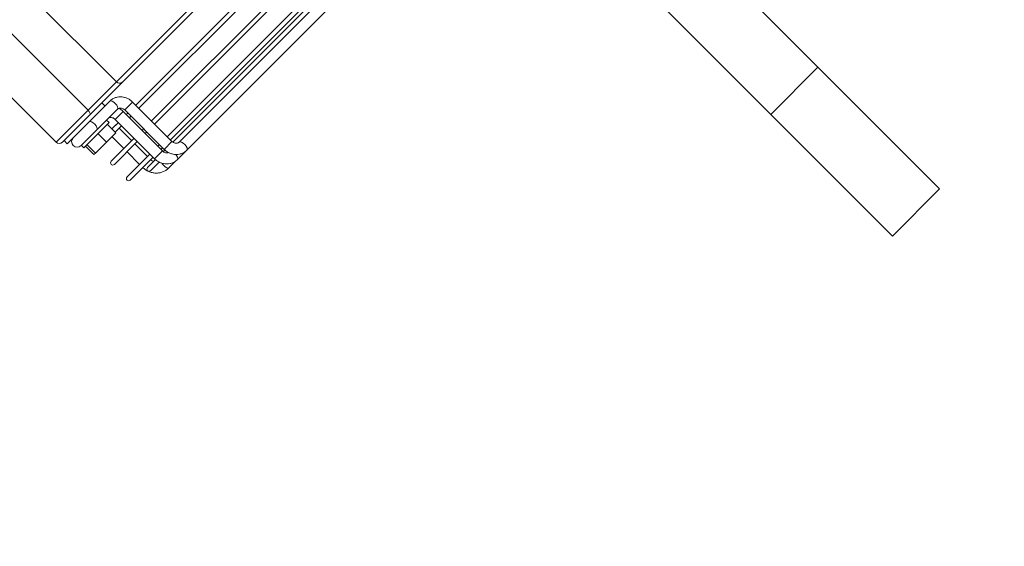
# Model space of a CAD drawing. Header units: millimetres. Extents: x 4946 to 18537, y -10559 to 785.
# Tile 54 of 79: x 7831 to 7868, y -670 to -650. Entities that reach past the tile are written whole.
import ezdxf

# ---------------------------------------------------------------- set-up
doc = ezdxf.new("R2010")
doc.units = ezdxf.units.MM
doc.layers.add('PG_WYMIARY', color=1, linetype='Continuous', lineweight=18)
doc.styles.add('BIKWYM', font='BIKROMSW.SHX', dxfattribs={"width": 0.8})
doc.dimstyles.new('BA_KR_50', dxfattribs={"dimscale": 0.5, "dimtxt": 25, "dimasz": 1.666667, "dimexe": 24, "dimexo": 0, "dimgap": 0, "dimtad": 0, "dimdec": 1, "dimrnd": 0.5, "dimzin": 9, "dimdsep": 46, "dimtxsty": 'BIKWYM', "dimblk": 'WYM-KR', "dimcen": 0, "dimdle": 20, "dimclrd": 256, "dimclre": 256, "dimclrt": 7, "dimadec": 0, "dimazin": 0, "dimtfac": 0.033333, "dimtdec": 1, "dimtmove": 0, "dimatfit": 3, "dimldrblk": 'WYM-KR', "dimfxl": 40, "dimfxlon": 1, "dimtvp": 0.8, "dimtolj": 1, "dimarcsym": 0})

# ---------------------------------------------------------------- blocks, each defined once
blk = doc.blocks.new('W_Gorny')
at = {"color": 7, "linetype": 'Continuous', "lineweight": 13}
for p, q in [((143.801, 251.724), (146.801, 251.724)), ((143.801, 244.007), (143.801, 251.724)), ((146.801, 244.007), (146.801, 251.724)), ((146.801, 244.007), (143.801, 244.007)), ((143.801, 230.641), (143.801, 244.007)), ((146.801, 230.641), (146.801, 244.007)), ((123.446, 226.614), (123.017, 226.614)), ((124.155, 226.624), (123.553, 226.624)), ((134.088, 226.624), (124.155, 226.624)), ((122.852, 225.774), (121.401, 225.774)), ((122.878, 226.124), (122.351, 226.124)), ((122.351, 225.924), (122.841, 225.924)), ((122.852, 225.874), (122.852, 223.374)), ((123.209, 225.874), (122.852, 225.874)), ((123.352, 225.874), (123.209, 225.874)), ((123.351, 225.924), (123.457, 225.924)), ((123.352, 223.374), (123.352, 225.874)), ((123.453, 225.774), (123.352, 225.774)), ((123.453, 225.874), (123.453, 223.374)), ((123.453, 225.874), (123.953, 225.874)), ((123.949, 225.924), (136.933, 225.924)), ((123.953, 223.374), (123.953, 225.874)), ((136.928, 225.774), (123.953, 225.774)), ((124.155, 226.124), (124.886, 226.124)), ((136.965, 226.124), (124.886, 226.124)), ((121.401, 225.574), (122.852, 225.574)), ((122.201, 225.574), (122.201, 224.774)), ((122.701, 224.774), (122.701, 225.574)), ((123.352, 225.574), (123.453, 225.574)), ((123.953, 225.574), (136.932, 225.574)), ((122.852, 224.774), (121.401, 224.774)), ((121.401, 224.574), (122.852, 224.574)), ((122.201, 224.574), (122.201, 223.814)), ((122.701, 223.774), (122.701, 224.574)), ((123.453, 224.774), (123.352, 224.774)), ((123.352, 224.574), (123.453, 224.574)), ((136.932, 224.774), (123.953, 224.774)), ((123.953, 224.574), (136.932, 224.574)), ((121.061, 223.814), (121.061, 223.284)), ((121.061, 223.814), (121.159, 223.814)), ((121.159, 223.814), (121.159, 223.284)), ((121.159, 223.814), (121.852, 223.814)), ((121.852, 223.814), (121.852, 223.284)), ((121.852, 223.814), (122.448, 223.814)), ((122.448, 223.814), (122.448, 223.284)), ((122.852, 223.774), (122.448, 223.774)), ((122.448, 223.574), (122.852, 223.574)), ((122.448, 223.564), (122.701, 223.564)), ((122.701, 223.564), (122.701, 223.574)), ((123.453, 223.774), (123.352, 223.774)), ((123.352, 223.574), (123.453, 223.574)), ((136.932, 223.774), (123.953, 223.774)), ((123.953, 223.574), (136.932, 223.574)), ((121.341, 223.124), (120.941, 223.124)), ((120.954, 223.284), (120.954, 223.124)), ((121.667, 223.284), (120.954, 223.284)), ((121.667, 223.124), (121.341, 223.124)), ((122.554, 223.284), (121.667, 223.284)), ((122.405, 223.124), (121.667, 223.124)), ((123.252, 223.124), (122.405, 223.124)), ((122.554, 223.124), (122.554, 223.284)), ((123.209, 223.374), (122.852, 223.374)), ((123.352, 223.374), (123.209, 223.374)), ((123.453, 223.374), (123.953, 223.374)), ((120.554, 222.624), (120.554, 222.424)), ((121.754, 222.624), (120.554, 222.624)), ((122.935, 222.624), (121.754, 222.624)), ((122.935, 222.624), (123.252, 222.624)), ((122.954, 222.424), (122.954, 222.624)), ((120.254, 222.224), (120.254, 212.138)), ((122.281, 222.224), (120.254, 222.224)), ((120.454, 222.424), (122.211, 222.424)), ((122.211, 222.424), (124.25, 222.424)), ((122.281, 213.337), (122.281, 222.224)), ((124.08, 222.224), (122.281, 222.224)), ((124.08, 222.224), (124.08, 214.424)), ((143.801, 222.224), (124.08, 222.224)), ((124.25, 222.424), (143.801, 222.424))]:
    blk.add_line(p, q, dxfattribs=at)
at = {"color": 7, "linetype": 'Continuous', "lineweight": 13, "flags": 128}
for points in [[(123.017, 226.614), (122.984, 226.595), (122.957, 226.541), (122.939, 226.46), (122.933, 226.364), (122.939, 226.269), (122.944, 226.239)], [(123.66, 226.402), (123.652, 226.47), (123.629, 226.551), (123.594, 226.605), (123.553, 226.624), (123.553, 226.624)], [(124.155, 226.624), (124.196, 226.605), (124.23, 226.551), (124.254, 226.47), (124.262, 226.374), (124.254, 226.279), (124.23, 226.198), (124.196, 226.143), (124.157, 226.124)], [(121.942, 223.124), (121.983, 223.105), (122.018, 223.051), (122.041, 222.97), (122.049, 222.874), (122.041, 222.779), (122.018, 222.698), (121.983, 222.643), (121.942, 222.624)], [(123.252, 223.124), (123.293, 223.105), (123.327, 223.051), (123.351, 222.97), (123.359, 222.874), (123.351, 222.779), (123.327, 222.698), (123.293, 222.643), (123.252, 222.624)], [(122.211, 222.424), (122.224, 222.421), (122.237, 222.409), (122.25, 222.391), (122.26, 222.366), (122.269, 222.335), (122.275, 222.301), (122.279, 222.263), (122.281, 222.224)]]:
    blk.add_lwpolyline(points, dxfattribs=at)
at = {"color": 7, "linetype": 'Continuous', "lineweight": 13}
for centre, radius, start, end in [((121.401, 225.674), 0.1, 90, 270), ((122.351, 226.024), 0.1, 90, 270), ((121.401, 224.674), 0.1, 90, 270), ((120.941, 222.874), 0.25, 90, 270), ((120.454, 222.224), 0.2, 90, 180), ((124.267, 222.238), 0.187, 95.057, 184.2914)]:
    blk.add_arc(centre, radius, start, end, dxfattribs=at)
for points, knots in [([(123.017, 226.614), (122.983, 226.613), (122.898, 226.61), (122.762, 226.577), (122.618, 226.512), (122.488, 226.419), (122.378, 226.302), (122.291, 226.165), (122.232, 226.012), (122.204, 225.876), (122.202, 225.793), (122.201, 225.764)], [0, 0, 0, 0, 0.077253, 0.199091, 0.320946, 0.442948, 0.565287, 0.688081, 0.811367, 0.935111, 1, 1, 1, 1]), ([(123.553, 226.624), (123.521, 226.623), (123.442, 226.62), (123.317, 226.586), (123.187, 226.52), (123.073, 226.428), (122.978, 226.313), (122.907, 226.179), (122.861, 226.031), (122.855, 225.927), (122.852, 225.874)], [0, 0, 0, 0, 0.0855141, 0.2142635, 0.3429291, 0.4719751, 0.6018345, 0.7327117, 0.864602, 1, 1, 1, 1]), ([(124.155, 226.624), (124.123, 226.623), (124.043, 226.62), (123.918, 226.586), (123.788, 226.52), (123.674, 226.428), (123.579, 226.313), (123.508, 226.179), (123.462, 226.031), (123.456, 225.927), (123.453, 225.874)], [0, 0, 0, 0, 0.085514, 0.214263, 0.342929, 0.471975, 0.601835, 0.732712, 0.864602, 1, 1, 1, 1]), ([(122.701, 225.764), (122.702, 225.779), (122.704, 225.827), (122.715, 225.884), (122.735, 225.918), (122.739, 225.924)], [0, 0, 0, 0, 0.26008, 0.869474, 1, 1, 1, 1]), ([(123.352, 225.874), (123.352, 225.886), (123.354, 225.927), (123.372, 225.993), (123.414, 226.059), (123.457, 226.098), (123.484, 226.107), (123.492, 226.109)], [0, 0, 0, 0, 0.107845, 0.36208, 0.618474, 0.881138, 1, 1, 1, 1]), ([(123.953, 225.874), (123.953, 225.886), (123.955, 225.927), (123.973, 225.993), (124.015, 226.06), (124.069, 226.104), (124.117, 226.122), (124.145, 226.124), (124.155, 226.124)], [0, 0, 0, 0, 0.083591, 0.280649, 0.479379, 0.682969, 0.898515, 1, 1, 1, 1]), ([(122.852, 223.374), (122.851, 223.362), (122.85, 223.322), (122.831, 223.256), (122.79, 223.189), (122.736, 223.144), (122.688, 223.126), (122.659, 223.125), (122.65, 223.124)], [0, 0, 0, 0, 0.083591, 0.280649, 0.479378, 0.68297, 0.898514, 1, 1, 1, 1]), ([(123.252, 222.624), (123.283, 222.626), (123.363, 222.629), (123.488, 222.663), (123.618, 222.728), (123.732, 222.821), (123.827, 222.936), (123.898, 223.07), (123.944, 223.218), (123.95, 223.322), (123.953, 223.374)], [0, 0, 0, 0, 0.085514, 0.214264, 0.342929, 0.471975, 0.601835, 0.732712, 0.864603, 1, 1, 1, 1]), ([(123.453, 223.374), (123.453, 223.362), (123.451, 223.322), (123.433, 223.256), (123.391, 223.189), (123.337, 223.144), (123.289, 223.126), (123.261, 223.125), (123.252, 223.124)], [0, 0, 0, 0, 0.083591, 0.280649, 0.479378, 0.68297, 0.898516, 1, 1, 1, 1]), ([(123.313, 223.139), (123.321, 223.165), (123.347, 223.241), (123.35, 223.321), (123.352, 223.374)], [0, 0, 0, 0, 0.342735, 1, 1, 1, 1])]:
    blk.add_open_spline(points, degree=3, knots=knots, dxfattribs=at)
blk = doc.blocks.new('WYM-KR')
at = {"color": 7, "linetype": 'ByBlock'}
blk.add_line((6.24, 6.24), (-6.24, -6.24), dxfattribs=at)
at = {"linetype": 'ByBlock'}
blk.add_line((11.52, 0), (-11.52, 0), dxfattribs=at)
blk = doc.blocks.new('*D331')
at = {"layer": 'Defpoints', "color": 0, "transparency": 16777216}
for p in [(7885.048, -97.305), (7792.142, -657.305), (7885.048, -657.305)]:
    blk.add_point(p, dxfattribs=at)
at = {"layer": 'PG_WYMIARY', "lineweight": -2, "transparency": 16777216}
for p, q in [((7812.142, -97.305), (7780.142, -97.305)), ((7792.142, -98.138), (7792.142, -656.472)), ((7812.142, -657.305), (7780.142, -657.305))]:
    blk.add_line(p, q, dxfattribs=at)
at = {"layer": 'PG_WYMIARY', "lineweight": -2, "transparency": 16777216, "xscale": 0.8333333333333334, "yscale": 0.8333333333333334, "zscale": 0.8333333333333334}
for p, rotation in [((7792.142, -97.305), 90), ((7792.142, -657.305), 270)]:
    blk.add_blockref('WYM-KR', p, dxfattribs=dict(at, rotation=rotation))
at = {"layer": 'PG_WYMIARY', "color": 7, "transparency": 16777216, "insert": (7782.142, -377.305), "char_height": 12.5, "attachment_point": 5, "rotation": 90, "style": 'BIKWYM'}
blk.add_mtext('\\A1;560', dxfattribs=at)
blk = doc.blocks.new('*D332')
at = {"layer": 'Defpoints', "color": 0, "transparency": 16777216}
for p in [(7885.048, -657.305), (7792.142, -697.305), (7885.048, -697.305)]:
    blk.add_point(p, dxfattribs=at)
at = {"layer": 'PG_WYMIARY', "lineweight": -2, "transparency": 16777216}
for p, q in [((7812.142, -657.305), (7780.142, -657.305)), ((7792.142, -658.138), (7792.142, -696.472)), ((7812.142, -697.305), (7780.142, -697.305))]:
    blk.add_line(p, q, dxfattribs=at)
at = {"layer": 'PG_WYMIARY', "lineweight": -2, "transparency": 16777216, "xscale": 0.8333333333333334, "yscale": 0.8333333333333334, "zscale": 0.8333333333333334}
for p, rotation in [((7792.142, -657.305), 90), ((7792.142, -697.305), 270)]:
    blk.add_blockref('WYM-KR', p, dxfattribs=dict(at, rotation=rotation))
at = {"layer": 'PG_WYMIARY', "color": 7, "transparency": 16777216, "insert": (7782.142, -677.305), "char_height": 12.5, "attachment_point": 5, "rotation": 90, "style": 'BIKWYM'}
blk.add_mtext('\\A1;40', dxfattribs=at)

msp = doc.modelspace()

# ---------------------------------------------------------------- block references
at = {"color": 18, "lineweight": 13, "true_color": 0x000000, "xscale": -0.8500000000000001, "yscale": 0.8500000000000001, "zscale": 0.8500000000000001, "rotation": 224.999999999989}
msp.add_blockref('W_Gorny', (7626.419, -593.341), dxfattribs=at)

# ---------------------------------------------------------------- dimensions: what is measured, and where the dimension line sits
at = {"layer": 'PG_WYMIARY'}
for base, p1, p2, picture, middle in [((7792.142, -657.305), (7885.048, -97.305), (7885.048, -657.305), '*D331', (7782.142, -377.305)), ((7792.142, -697.305), (7885.048, -657.305), (7885.048, -697.305), '*D332', (7782.142, -677.305))]:
    dim = msp.add_linear_dim(base=base, p1=p1, p2=p2, angle=90, dimstyle='BA_KR_50', override={"dimdec": 0, "dimrnd": 0, "dimtmove": 1}, dxfattribs=at)
    dim.commit()
    dim.dimension.update_dxf_attribs({"geometry": picture, "text_midpoint": middle})

doc.saveas('drawing.dxf')
